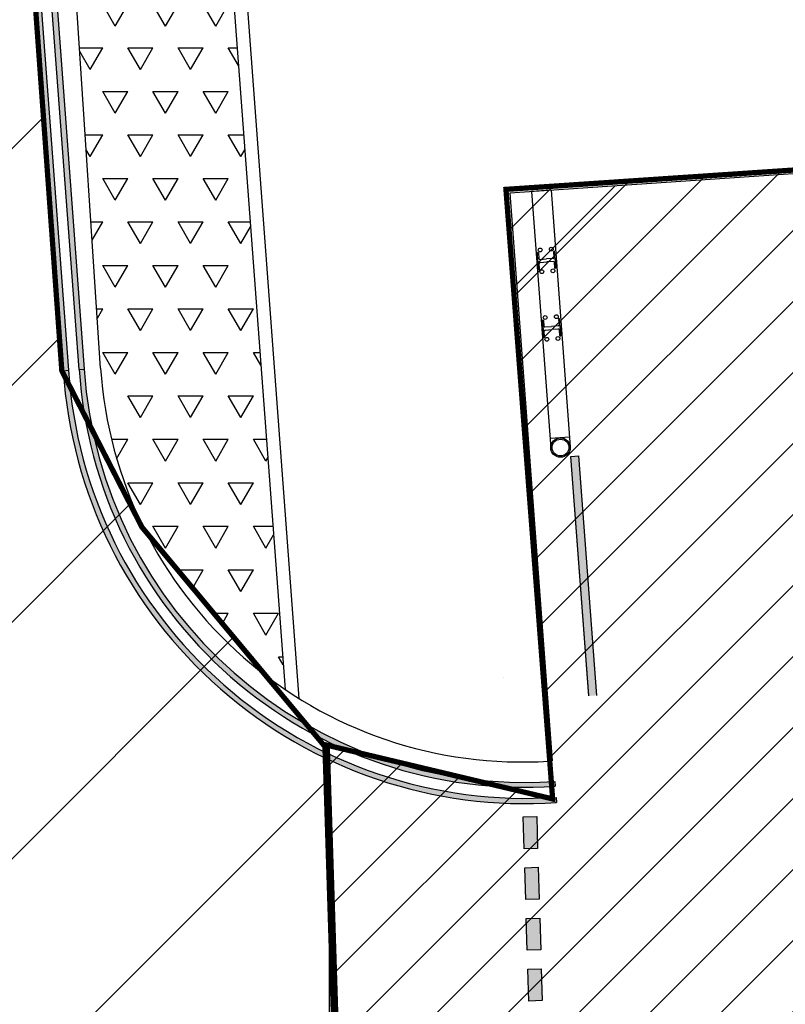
# Model space of a CAD drawing. Header units: millimetres. Extents: x 573132 to 957048, y 21042 to 318066.
# Tile 20 of 256: x 809433 to 816692, y 159414 to 168752. Entities that reach past the tile are written whole.
import ezdxf

# ---------------------------------------------------------------- set-up
doc = ezdxf.new("R2010")
doc.units = ezdxf.units.MM
doc.header["$LTSCALE"] = 2000
for name, color, linetype in [('_NIBSC_A site plan', 7, 'Continuous'), ('_NIBSC_A_parking-bays', 7, 'Continuous'), ('_NIBSC_FM trees 3metre zone', 210, 'Continuous'), ('Give way road marking', 7, 'Continuous'), ('L1', 7, 'Continuous')]:
    doc.layers.add(name, color=color, linetype=linetype)

msp = doc.modelspace()

# ---------------------------------------------------------------- hatches: boundary and pattern name
h = msp.add_hatch()
h.set_pattern_fill('ANSI31', color=6, scale=500)
h.set_pattern_definition([(45, (-184040.5, -58059.7), (-1122.532, 1122.532), [])])
edge = h.paths.add_edge_path()
edge.add_arc((799802.3, 149995), 1979.1, 128.49424, 137.46444)
edge.add_arc((799741.7, 150051), 1896.6, 137.47494, 149.36468)
edge.add_arc((800006.3, 149895.7), 2203.4, 149.39486, 159.68057)
edge.add_arc((802463.3, 149116.2), 4779.9, 161.14567, 173.89799)
edge.add_arc((777632.8, 152301.9), 20255.5, 350.88188, 352.40364, ccw=False)
edge.add_line((797632.4, 149092), (797912.4, 145802))
edge.add_line((797912.4, 145802), (798168.4, 142742.1))
edge.add_arc((800985.3, 142989.8), 2827.8, 185.02558, 196.25014)
edge.add_arc((800461.1, 142840.2), 2282.7, 196.32802, 209.50387)
edge.add_arc((800310.7, 142757.2), 2110.9, 209.55351, 220.33732)
edge.add_arc((800442.5, 142871.9), 2285.6, 220.38875, 233.58247)
edge.add_arc((800765, 143315.4), 2833.9, 233.65957, 245.33586)
edge.add_arc((800828.6, 143356), 2897.7, 244.52854, 258.27447)
edge.add_arc((800701.9, 142746.6), 2275.2, 258.2798, 271.31727)
edge.add_arc((800705.2, 142600), 2128.6, 271.31749, 281.28542)
edge.add_arc((800682.7, 142711.6), 2242.4, 281.29296, 294.10163)
edge.add_arc((800469.1, 143179.9), 2757.1, 294.17942, 306.58576)
edge.add_arc((800208.3, 143569.5), 3225.4, 306.17984, 311.53029)
edge.add_arc((800624.2, 143117.9), 2611.7, 311.26798, 323.63871)
edge.add_arc((800912.2, 142904.4), 2253.2, 323.66925, 335.19598)
edge.add_arc((800978.5, 142872.9), 2179.8, 335.218, 344.31697)
edge.add_arc((800806.2, 142921.1), 2358.7, 344.3199, 356.70457)
edge.add_arc((800196.3, 142951.6), 2969.4, 356.79383, 368.84145)
edge.add_line((803130.4, 143408), (802964.4, 146152))
edge.add_line((802964.4, 146152), (802661.6, 149839.1))
edge.add_arc((799541.1, 149578.3), 3131.4, 4.7773, 9.95889)
edge.add_arc((800127.1, 149693), 2534.4, 9.6959, 22.06664)
edge.add_arc((800450.9, 149823), 2185.5, 22.09588, 33.70834)
edge.add_arc((800511.1, 149862.1), 2113.8, 33.7319, 42.75351)
edge.add_arc((800384.1, 149744.5), 2286.8, 42.75716, 55.14162)
edge.add_arc((800049.4, 149256.1), 2878.9, 55.23206, 67.30036)
edge.add_arc((799937.1, 149045.1), 3116.9, 66.89305, 72.36491)
edge.add_arc((800099.3, 149592.4), 2546.2, 72.11052, 84.64121)
edge.add_arc((800129.8, 149907.4), 2229.9, 84.66715, 94.87052)
edge.add_arc((800125.4, 149949.4), 2187.6, 94.84876, 105.1459)
edge.add_arc((800180.5, 149747.3), 2397, 105.15424, 117.19251)
edge.add_arc((800475.8, 149182.9), 3034, 117.28186, 128.9032)
h.paths.add_polyline_path([(805285.8, 132271.9), (807630.1, 130292.6), (808717.8, 128657.8), (809512.6, 126409.6), (809698.8, 124808.7), (809113.9, 106708.8), (807865.8, 104611.5), (806151.7, 104161.7), (798217.2, 103633.1), (798370.5, 101534.7), (797281.4, 101455.1), (798380, 87105.7), (807943.2, 87723.1), (807592, 92534.3), (808409.8, 92594), (809388.6, 92041), (809792.8, 91145.2), (810402, 83115.1), (809743.2, 81565.1), (808384.3, 80934.6), (803337.2, 80587.1), (803149.3, 83028), (796195.6, 82492.7), (796831.5, 74090.9), (798673.2, 74183.1), (799033.2, 69471.1), (811128.2, 70247), (810742.9, 74953.1), (817427.3, 69294), (820333.3, 70178.2), (819726.9, 72144.3), (820372.3, 73429.7), (819415.4, 79540.2), (817900.5, 79441.9), (816738.6, 80768.5), (816091.2, 86965.1), (820803.7, 87231.4), (820137.2, 96803.1), (815324, 96529.1), (814883.6, 102917.9), (815506.4, 103948.9), (814877.6, 110961.5), (814548.9, 111751.7), (814439.8, 112099.6), (814654.4, 120985.5), (815202.9, 122086.8), (815871, 129266.7), (817934.9, 132903.8), (819988, 134534.9), (822717.7, 135759), (825659.3, 136107.7), (841934.8, 135929.7), (841538.9, 140944.3), (822158.3, 141259.1), (817670.8, 142514.3), (813933.3, 145231.4), (812037.1, 148308.6), (810908.6, 153871.1), (812524.2, 156334.4), (812351, 161829.6), (810592.1, 163939.3), (809832.8, 165422), (809436.4, 170898.6), (810540.3, 173379.7), (810553.2, 173752.2), (810159.6, 179602.1), (808961.6, 181448.1), (808084.7, 183580.3), (807823.1, 187088.4), (808496.7, 189355), (809486.4, 190473.3), (809125.3, 195649.6), (808067.5, 197087.4), (806873.5, 199983.2), (806653.5, 202932.5), (806193.3, 210152.2), (807243.7, 212537), (808986.8, 213887.6), (808683.9, 217950), (806725.6, 219163.6), (805509.2, 221418.6), (805072.7, 224364.3), (798956.1, 224011.1), (799187.9, 223695.7), (800861.3, 219308.5), (801661.2, 209203.1), (800735.3, 202671.7), (797386.5, 198778.3), (791837.3, 197079.3), (785538, 196327.2), (786360, 186067.6), (793626.5, 186432.7), (797313.1, 185760.8), (799735, 184478.6), (801452.4, 182927.6), (803009.9, 180514.6), (803885.4, 177379.6), (804097.5, 175123.5), (805094.7, 159989.8), (804471.7, 158270.4), (803289.5, 157069.2), (801649.7, 156414.3), (791144.5, 155679.7), (792339.2, 140215.1), (793197.7, 137634.9), (794404.8, 136185.5), (796143.7, 134994.7), (799546, 134313.7), (802624.2, 133547.3)])
h = msp.add_hatch()
h.set_pattern_fill('TRIANG', color=4, scale=50)
h.paths.add_polyline_path([(811098.6, 173803.3, 0.223613), (809858.7, 170629.5), (810200.9, 165446.3, 0.101474), (810626.2, 163898.4), (811765.7, 162531.6, 0.014103), (811949.1, 162399.8)])
h = msp.add_hatch()
h.set_pattern_fill('ANSI31', color=0, scale=150)
h.set_pattern_definition([(45, (-83712.4, -15753.7), (-336.7596, 336.7596), [])])
h.paths.add_polyline_path([(863453.8, 159560.7), (862644.9, 170407.4), (814043.8, 167142.4), (814486.4, 161361.5), (812326.9, 161875.8), (812500.4, 156370.5), (814794.8, 157225.8), (815127.2, 151354.5), (845130.9, 153491.7), (844789, 158291.5), (848321, 158529.4), (848320.1, 158541.2)])
h = msp.add_hatch(color=7)
h.dxf.hatch_style = 1
h.paths.add_polyline_path([(814735.1, 164613.8), (814660.3, 164608.2), (814829.6, 162338), (814904.4, 162343.6)])
at = {"layer": '_NIBSC_A_parking-bays'}
h = msp.add_hatch(color=40, dxfattribs=at)
h.dxf.hatch_style = 1
h.paths.add_polyline_path([(809509.5, 170605.8), (809459.6, 170602.5), (809845.9, 165422.9), (809895.8, 165426.2)])
h = msp.add_hatch(color=40, dxfattribs=at)
h.dxf.hatch_style = 1
h.paths.add_polyline_path([(809659.2, 170616), (809609.3, 170612.6), (809997.5, 165433.5), (810045.5, 165436.1)])
h = msp.add_hatch(color=40, dxfattribs=at)
h.dxf.hatch_style = 1
h.paths.add_polyline_path([(814519.6, 161376.2, -0.414297), (809895.8, 165426.2), (809845.9, 165422.9, 0.414325), (814523.3, 161326.3)])
h = msp.add_hatch(color=40, dxfattribs=at)
h.dxf.hatch_style = 1
h.paths.add_polyline_path([(814508.5, 161525.8, -0.414211), (810045.5, 165436.1), (809997.5, 165433.5, 0.415523), (814511.8, 161481.4)], flags=17)
at = {"layer": '_NIBSC_FM trees 3metre zone'}
h = msp.add_hatch(dxfattribs=at)
h.set_pattern_fill('ANSI31', color=256, scale=1500)
h.set_pattern_definition([(45, (0, -300000), (-3367.596, 3367.596), [])])
h.paths.add_polyline_path([(593903.2, 232617.7), (679741.5, 243682.5), (730246.2, 249484.4), (739010, 251812.5), (755357.3, 259572.6), (798190.5, 265511.7), (811700.6, 266996.3), (863086.4, 275757), (876855.1, 143047.8), (913767.4, 142393.8), (912963.3, 130302.9), (912377.4, 121144.5), (904518.6, 98597.9), (903417.9, 94708.4), (895370.5, 63435.9), (848719, 56730), (841118.6, 53483.2), (784097.4, 45680.2), (763757.6, 42853.6), (670408.4, 24434.5), (665577.7, 34769.6), (663265.2, 39852.7), (610755, 158063.7), (608829.3, 162279.9), (603679.1, 173549.1), (597792.5, 194109.5)])
h.paths.add_polyline_path([(597181.3, 230015.5), (680104.5, 240704.4), (730805.4, 246528.9), (740047.1, 248984), (756226.7, 256664.5), (798560.4, 262534.3), (812116.9, 264024), (860432.9, 272261.3), (874145.3, 140095.4), (910565, 139450.1), (909969.7, 130498.2), (909409.7, 121745), (901656.3, 99500.9), (900521.5, 95490.8), (892963.6, 66120.8), (847902.5, 59643.5), (840311.6, 56400.8), (783687.5, 48652), (763260.4, 45813.4), (672131.7, 27832.4), (668302, 36025.9), (666001.5, 41082.8), (613490.4, 159295.9), (611558.1, 163526.3), (606501.3, 174591.3), (600750.4, 194677.7)], flags=16)
at = {"layer": 'Give way road marking'}
h = msp.add_hatch(color=0, dxfattribs=at)
h.dxf.hatch_style = 1
h.paths.add_polyline_path([(814335.5, 161194.2), (814208.1, 161190.4), (814217.1, 160888), (814344.5, 160891.8)])
h = msp.add_hatch(color=0, dxfattribs=at)
h.dxf.hatch_style = 1
h.paths.add_polyline_path([(814349.8, 160713), (814222.4, 160709.2), (814231.4, 160406.8), (814358.8, 160410.6)])
h = msp.add_hatch(color=0, dxfattribs=at)
h.dxf.hatch_style = 1
h.paths.add_polyline_path([(814364.2, 160231.8), (814236.8, 160228), (814245.8, 159925.6), (814373.2, 159929.4)])
h = msp.add_hatch(color=0, dxfattribs=at)
h.dxf.hatch_style = 1
h.paths.add_polyline_path([(814378.5, 159750.7), (814251.1, 159746.9), (814260.1, 159444.5), (814387.5, 159448.3)])

# ---------------------------------------------------------------- linework, layer by layer
at = {"color": 7, "linetype": 'Continuous'}
msp.add_line((814146.8, 166244.4), (815076.5, 167174.1), dxfattribs=at)
at = {"color": 7}
for p, q in [((814080.7, 167107.2), (814482.3, 161722.1)), ((814471.8, 167136.2), (814287.3, 167122.5)), ((814287.3, 167122.5), (814469, 164686.7)), ((814471.8, 167136.2), (814653.5, 164700.5)), ((814347.4, 166462.7), (814341.7, 166539.4)), ((814351.1, 166540.1), (814355, 166487.2)), ((814495.1, 166550.9), (814499.1, 166498)), ((814510.2, 166474.8), (814504.5, 166551.6)), ((814347.4, 166462.7), (814353.1, 166385.9)), ((814362.5, 166386.6), (814358.6, 166439.5)), ((814365.1, 166478.6), (814427.7, 166483.2)), ((814367.2, 166449.6), (814429.9, 166454.3)), ((814490.4, 166487.9), (814427.7, 166483.2)), ((814492.6, 166459), (814429.9, 166454.3)), ((814506.6, 166397.4), (814502.6, 166450.3)), ((814510.2, 166474.8), (814516, 166398.1)), ((814395.2, 165821.6), (814389.5, 165898.4)), ((814398.9, 165899.1), (814402.8, 165846.2)), ((814412.9, 165837.5), (814475.6, 165842.2)), ((814538.2, 165846.9), (814475.6, 165842.2)), ((814543, 165909.8), (814546.9, 165856.9)), ((814558, 165833.8), (814552.3, 165910.5)), ((814395.2, 165821.6), (814400.9, 165744.9)), ((814410.3, 165745.6), (814406.4, 165798.5)), ((814415, 165808.6), (814477.7, 165813.2)), ((814540.4, 165817.9), (814477.7, 165813.2)), ((814554.4, 165756.3), (814550.5, 165809.2)), ((814558, 165833.8), (814563.8, 165757)), ((809845.9, 165422.9), (809895.8, 165426.2)), ((809997.5, 165433.5), (810045.5, 165436.1)), ((814646.6, 164792.7), (814462.1, 164779)), ((814660.3, 164608.2), (814735.1, 164613.8)), ((814829.2, 162343.6), (814660.3, 164608.2)), ((814829.6, 162338), (814660.3, 164608.2)), ((814904.4, 162343.6), (814735.1, 164613.8)), ((812364.3, 161733.2), (812372.4, 156138.5))]:
    msp.add_line(p, q, dxfattribs=at)
at = {"color": 7, "const_width": 50}
for points in [[(841934.8, 135929.7), (841538.9, 140944.3), (822158.3, 141259.1), (817670.8, 142514.3), (813933.3, 145231.4), (812037.1, 148308.6), (810908.6, 153871.1), (812524.2, 156334.4), (812351, 161829.6), (810592.1, 163939.3), (809832.8, 165422), (809436.4, 170898.6), (810540.3, 173379.7), (810553.2, 173752.2), (810159.6, 179602.1)], [(814043.8, 167142.4), (862644.9, 170407.4), (863453.8, 159560.7), (848320.1, 158541.2), (848677.9, 153744.4), (815127.2, 151354.5), (814794.8, 157225.8), (812500.4, 156370.5), (812326.9, 161875.8), (814486.4, 161361.5), (814043.8, 167142.4)]]:
    msp.add_lwpolyline(points, dxfattribs=at)
at = {"color": 7}
for centre, radius in [((814474, 166575.8), 17.9), ((814368.3, 166568), 17.9), ((814383.7, 166361.4), 17.9), ((814489.4, 166369.3), 17.9), ((814416.1, 165926.9), 17.9), ((814521.8, 165934.8), 17.9), ((814431.5, 165720.4), 17.9), ((814537.2, 165728.3), 17.9), ((814561.2, 164693.6), 92.5)]:
    msp.add_circle(centre, radius, dxfattribs=at)
for centre, radius, start, end in [((814346.4, 166539.8), 4.7, 4.26511, 184.26511), ((814489.7, 166497.3), 9.39, 274.26511, 4.26511), ((814499.8, 166551.2), 4.7, 4.26511, 184.26511), ((814364.4, 166487.9), 9.39, 184.26511, 274.26511), ((814367.9, 166440.2), 9.39, 94.26511, 184.26511), ((814493.3, 166449.6), 9.39, 4.26511, 94.26511), ((814357.8, 166386.3), 4.7, 184.26511, 4.26511), ((814511.3, 166397.7), 4.7, 184.26511, 4.26511), ((814394.2, 165898.7), 4.7, 4.26511, 184.26511), ((814412.2, 165846.9), 9.39, 184.26511, 274.26511), ((814537.5, 165856.2), 9.39, 274.26511, 4.26511), ((814547.6, 165910.2), 4.7, 4.26511, 184.26511), ((814415.7, 165799.2), 9.39, 94.26511, 184.26511), ((814541.1, 165808.5), 9.39, 4.26511, 94.26511), ((814559.1, 165756.7), 4.7, 184.26511, 4.26511), ((814405.6, 165745.2), 4.7, 184.26511, 4.26511)]:
    msp.add_arc(centre, radius, start, end, dxfattribs=at)
at = {"layer": '_NIBSC_A site plan'}
for points in [[(811216, 173910.2), (812080.8, 162314.4)], [(811098.6, 173803.3), (811949.1, 162399.8)], [(814016.8, 162514.6), (814016.2, 162514.6)]]:
    msp.add_lwpolyline(points, dxfattribs=at)
at = {"layer": '_NIBSC_A_parking-bays', "color": 40}
for p, q in [((809509.5, 170605.8), (809895.8, 165426.2)), ((809997.5, 165433.5), (809609.3, 170612.6)), ((809659.2, 170616), (810045.5, 165436.1)), ((809459.6, 170602.5), (809845.9, 165422.9)), ((814508.5, 161525.8), (814511.8, 161481.4)), ((814519.6, 161376.2), (814523.3, 161326.3))]:
    msp.add_line(p, q, dxfattribs=at)
at = {"layer": '_NIBSC_A_parking-bays'}
for p, q in [((810200.9, 165446.3), (809858.7, 170629.5)), ((835632.6, 168583), (814080.7, 167107.2))]:
    msp.add_line(p, q, dxfattribs=at)
at = {"layer": '_NIBSC_A_parking-bays', "color": 40}
for centre, radius, start, end in [((814232.1, 165712.4), 4395.8, 183.77687, 273.79862), ((814232.1, 165712.4), 4345.8, 183.77687, 273.79325), ((814221.9, 165704.6), 4233.1, 183.6711, 273.92713), ((814232.1, 165712.4), 4195.8, 183.77687, 273.77638)]:
    msp.add_arc(centre, radius, start, end, dxfattribs=at)
at = {"layer": '_NIBSC_A_parking-bays'}
for centre, radius, start, end in [((814187.9, 165709.5), 3995.8, 183.77687, 228.78888), ((814193.5, 165715.9), 4004.3, 228.78888, 273.66636)]:
    msp.add_arc(centre, radius, start, end, dxfattribs=at)
at = {"layer": 'Give way road marking', "color": 7}
for points in [[(814217.1, 160888), (814208.1, 161190.4), (814335.5, 161194.2), (814344.5, 160891.8)], [(814231.4, 160406.8), (814222.4, 160709.2), (814349.8, 160713), (814358.8, 160410.6)], [(814245.8, 159925.6), (814236.8, 160228), (814364.2, 160231.8), (814373.2, 159929.4)], [(814260.1, 159444.5), (814251.1, 159746.9), (814378.5, 159750.7), (814387.5, 159448.3)]]:
    msp.add_lwpolyline(points, close=True, dxfattribs=at)
at = {"layer": 'L1', "color": 7}
msp.add_circle((814561.2, 164693.6), 79.5, dxfattribs=at)

doc.saveas('drawing.dxf')
